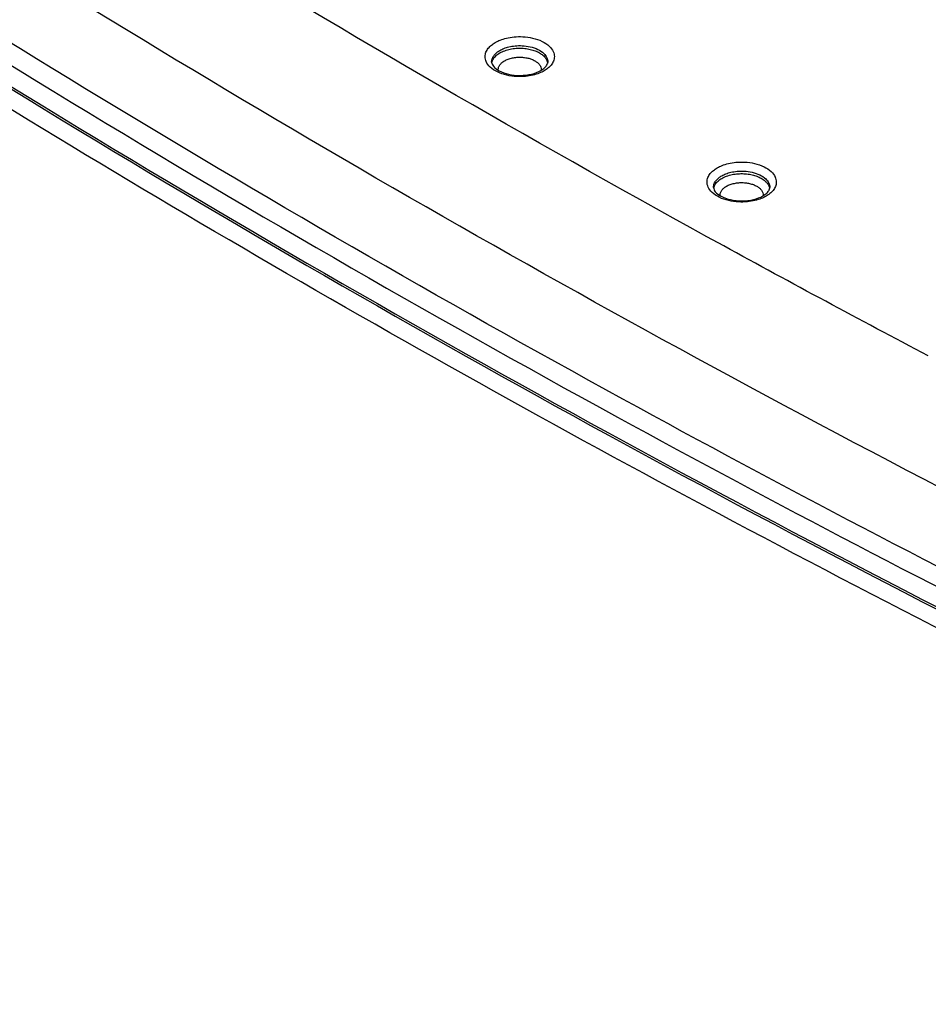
# Model space of a CAD drawing. Header units: inches. Extents: x 0 to 34, y 0 to 22.
# Tile 24 of 60: x 7.5 to 8, y 14.2 to 14.7. Entities that reach past the tile are written whole.
import ezdxf

# ---------------------------------------------------------------- set-up
doc = ezdxf.new("R2010")
doc.units = ezdxf.units.IN
doc.header["$LTSCALE"] = 1.87
doc.header["$MEASUREMENT"] = 0
doc.layers.get('0').update_dxf_attribs({"linetype": 'CONTINUOUS'})

msp = doc.modelspace()

# ---------------------------------------------------------------- linework, layer by layer
at = {"color": 7, "linetype": 'CONTINUOUS'}
for p, q in [((7.76896, 14.68512), (7.76896, 14.68513)), ((7.88809, 14.61782), (7.88809, 14.61782))]:
    msp.add_line(p, q, dxfattribs=at)
for points, knots in [([(8.94826, 14.50318), (8.83244, 14.58022), (8.59605, 14.73189), (8.23118, 14.94999), (7.85322, 15.16052), (7.595, 15.29453), (7.46388, 15.36024)], [0, 0, 0, 0, 0.243332, 0.491185, 0.743451, 1, 1, 1, 1]), ([(8.4779, 14.23203), (8.37183, 14.27899), (8.16383, 14.37606), (7.86183, 14.5328), (7.57426, 14.6986), (7.30233, 14.8728), (7.12947, 14.99594), (7.04601, 15.05879)], [0, 0, 0, 0, 0.210022, 0.415482, 0.615893, 0.810844, 1, 1, 1, 1]), ([(6.98169, 15.0456), (7.0689, 14.97911), (7.24987, 14.84891), (7.53528, 14.66521), (7.81837, 14.50201), (8.00767, 14.40319), (8.09447, 14.35984)], [0, 0, 0, 0, 0.251347, 0.510697, 0.777633, 1, 1, 1, 1]), ([(6.97611, 15.03639), (7.06336, 14.96985), (7.24448, 14.83956), (7.53015, 14.65569), (7.83307, 14.48105), (8.14794, 14.31846), (8.36368, 14.21857), (8.47173, 14.17115)], [0, 0, 0, 0, 0.190084, 0.3863, 0.588284, 0.795583, 1, 1, 1, 1]), ([(6.97612, 15.03765), (7.0634, 14.97109), (7.24454, 14.84078), (7.5302, 14.65692), (7.83308, 14.4823), (8.14808, 14.31964), (8.36399, 14.21969), (8.47221, 14.17219)], [0, 0, 0, 0, 0.190091, 0.38623, 0.588105, 0.79532, 1, 1, 1, 1]), ([(8.46812, 14.16334), (8.37486, 14.20425), (8.19158, 14.28841), (7.9242, 14.42301), (7.66761, 14.56446), (7.42235, 14.71248), (7.18892, 14.86674), (7.03966, 14.97488), (6.96722, 15.02994)], [0, 0, 0, 0, 0.175885, 0.348227, 0.516895, 0.681792, 0.842845, 1, 1, 1, 1]), ([(8.0989, 14.36839), (8.01156, 14.41209), (7.82651, 14.50888), (7.5519, 14.66722), (7.27889, 14.84211), (7.10534, 14.96574), (7.02155, 15.02884)], [0, 0, 0, 0, 0.23154, 0.495022, 0.751325, 1, 1, 1, 1]), ([(8.00339, 14.52745), (7.96661, 14.54682), (7.8332, 14.61848), (7.60931, 14.74758), (7.41602, 14.87138), (7.31714, 14.93869), (7.30669, 14.94584)], [0, 0, 0, 0, 0.153367, 0.558711, 0.95327, 1, 1, 1, 1]), ([(7.7709, 14.69563), (7.77175, 14.69612), (7.7737, 14.69704), (7.77709, 14.69808), (7.78117, 14.69874), (7.78591, 14.69885), (7.79103, 14.69816), (7.79593, 14.69652), (7.79981, 14.69404), (7.80213, 14.69108), (7.80263, 14.68897), (7.80263, 14.68804)], [0, 0, 0, 0, 0.079344, 0.174482, 0.286051, 0.413721, 0.55711, 0.703135, 0.8292, 0.925227, 1, 1, 1, 1]), ([(7.77713, 14.67808), (7.77537, 14.67848), (7.77216, 14.67955), (7.76828, 14.68203), (7.76596, 14.68499), (7.76526, 14.68794), (7.7658, 14.6905), (7.7671, 14.69261), (7.76885, 14.69431), (7.7702, 14.69522), (7.7709, 14.69563)], [0, 0, 0, 0, 0.206717, 0.385179, 0.521118, 0.626968, 0.721587, 0.814297, 0.907325, 1, 1, 1, 1]), ([(7.77338, 14.69139), (7.77406, 14.69179), (7.77565, 14.69253), (7.77839, 14.69338), (7.78171, 14.69392), (7.78555, 14.694), (7.78971, 14.69344), (7.79369, 14.69212), (7.79685, 14.6901), (7.79873, 14.6877), (7.79914, 14.68594), (7.79913, 14.68516), (7.79913, 14.68512)], [0, 0, 0, 0, 0.079026, 0.173776, 0.284881, 0.411991, 0.554871, 0.700607, 0.826394, 0.922042, 0.996481, 1, 1, 1, 1]), ([(7.76896, 14.68513), (7.76896, 14.68516), (7.76895, 14.68587), (7.76924, 14.68723), (7.76994, 14.68838), (7.77035, 14.68889)], [0, 0, 0, 0, 0.025144, 0.51751, 1, 1, 1, 1]), ([(7.76907, 14.6848), (7.76909, 14.68487), (7.76923, 14.68558), (7.76984, 14.68697), (7.7708, 14.68804), (7.77136, 14.68855)], [0, 0, 0, 0, 0.043501, 0.491635, 1, 1, 1, 1]), ([(7.77035, 14.68889), (7.77076, 14.6894), (7.77171, 14.69033), (7.77281, 14.69106), (7.77338, 14.69139)], [0, 0, 0, 0, 0.500949, 1, 1, 1, 1]), ([(7.7734, 14.69001), (7.77422, 14.69049), (7.77603, 14.69131), (7.77895, 14.69212), (7.78206, 14.69255), (7.78518, 14.6926), (7.78819, 14.69228), (7.79097, 14.69165), (7.79347, 14.69072), (7.7956, 14.68953), (7.79731, 14.6881), (7.79854, 14.68645), (7.79896, 14.68521), (7.79905, 14.68459)], [0, 0, 0, 0, 0.097284, 0.201991, 0.309971, 0.417418, 0.520971, 0.618632, 0.709417, 0.792566, 0.867827, 0.93618, 1, 1, 1, 1]), ([(7.77587, 14.68578), (7.7765, 14.68614), (7.77789, 14.68677), (7.78014, 14.68739), (7.78252, 14.68772), (7.78492, 14.68776), (7.78649, 14.6876), (7.78726, 14.68747)], [0, 0, 0, 0, 0.186757, 0.387732, 0.594989, 0.801222, 1, 1, 1, 1]), ([(7.80263, 14.68804), (7.80263, 14.68721), (7.80229, 14.68557), (7.80099, 14.68346), (7.79982, 14.68233), (7.79919, 14.68181)], [0, 0, 0, 0, 0.337493, 0.668179, 1, 1, 1, 1]), ([(7.77249, 14.68078), (7.77247, 14.68116), (7.77254, 14.68207), (7.77314, 14.68344), (7.77431, 14.68475), (7.77531, 14.68545), (7.77587, 14.68578)], [0, 0, 0, 0, 0.179706, 0.421411, 0.69567, 1, 1, 1, 1]), ([(7.78726, 14.68747), (7.78798, 14.68735), (7.78936, 14.68703), (7.79128, 14.68632), (7.79291, 14.6854), (7.79423, 14.68431), (7.79517, 14.68304), (7.7956, 14.68179), (7.79562, 14.68099), (7.79559, 14.68068)], [0, 0, 0, 0, 0.187659, 0.362113, 0.521897, 0.666532, 0.797889, 0.920535, 1, 1, 1, 1]), ([(7.79544, 14.68062), (7.79619, 14.68105), (7.79745, 14.68194), (7.79848, 14.68316), (7.79879, 14.68381), (7.79881, 14.68385)], [0, 0, 0, 0, 0.549568, 0.968557, 1, 1, 1, 1]), ([(7.77299, 14.68043), (7.77457, 14.67959), (7.77828, 14.67831), (7.78218, 14.67793), (7.78427, 14.67795)], [0, 0, 0, 0, 0.461075, 1, 1, 1, 1]), ([(7.78711, 14.67745), (7.78554, 14.6773), (7.78218, 14.67723), (7.77885, 14.67768), (7.77713, 14.67808)], [0, 0, 0, 0, 0.471005, 1, 1, 1, 1]), ([(7.79454, 14.67918), (7.79345, 14.67875), (7.791, 14.67799), (7.78848, 14.67758), (7.78711, 14.67745)], [0, 0, 0, 0, 0.460254, 1, 1, 1, 1]), ([(7.89004, 14.62832), (7.89089, 14.62881), (7.89284, 14.62973), (7.89622, 14.63078), (7.90031, 14.63144), (7.90504, 14.63154), (7.91017, 14.63085), (7.91507, 14.62922), (7.91895, 14.62674), (7.92127, 14.62378), (7.92177, 14.62166), (7.92177, 14.62074)], [0, 0, 0, 0, 0.079344, 0.174482, 0.286051, 0.413721, 0.55711, 0.703135, 0.8292, 0.925227, 1, 1, 1, 1]), ([(7.89626, 14.61077), (7.89451, 14.61118), (7.8913, 14.61225), (7.88742, 14.61473), (7.8851, 14.61769), (7.8844, 14.62063), (7.88494, 14.6232), (7.88624, 14.62531), (7.88799, 14.62701), (7.88934, 14.62792), (7.89004, 14.62832)], [0, 0, 0, 0, 0.206717, 0.385179, 0.521118, 0.626968, 0.721587, 0.814297, 0.907325, 1, 1, 1, 1]), ([(7.89251, 14.62409), (7.8932, 14.62448), (7.89479, 14.62523), (7.89753, 14.62608), (7.90085, 14.62662), (7.90469, 14.6267), (7.90885, 14.62614), (7.91283, 14.62481), (7.91598, 14.6228), (7.91787, 14.6204), (7.91828, 14.61864), (7.91827, 14.61785), (7.91827, 14.61782)], [0, 0, 0, 0, 0.079026, 0.173776, 0.284881, 0.411991, 0.554871, 0.700607, 0.826394, 0.922042, 0.996481, 1, 1, 1, 1]), ([(7.89253, 14.62271), (7.89336, 14.62318), (7.89516, 14.624), (7.89809, 14.62481), (7.9012, 14.62524), (7.90432, 14.62529), (7.90732, 14.62498), (7.91011, 14.62434), (7.9126, 14.62342), (7.91474, 14.62222), (7.91645, 14.62079), (7.91767, 14.61915), (7.9181, 14.6179), (7.91819, 14.61728)], [0, 0, 0, 0, 0.097284, 0.201991, 0.309971, 0.417418, 0.520971, 0.618632, 0.709417, 0.792566, 0.867827, 0.93618, 1, 1, 1, 1]), ([(7.88809, 14.61782), (7.88809, 14.61786), (7.88809, 14.61856), (7.88837, 14.61993), (7.88908, 14.62107), (7.88949, 14.62159)], [0, 0, 0, 0, 0.025144, 0.51751, 1, 1, 1, 1]), ([(7.88821, 14.6175), (7.88822, 14.61756), (7.88837, 14.61828), (7.88898, 14.61966), (7.88993, 14.62074), (7.89049, 14.62124)], [0, 0, 0, 0, 0.043501, 0.491635, 1, 1, 1, 1]), ([(7.88949, 14.62159), (7.8899, 14.6221), (7.89085, 14.62302), (7.89195, 14.62376), (7.89251, 14.62409)], [0, 0, 0, 0, 0.500949, 1, 1, 1, 1]), ([(7.89501, 14.61847), (7.89564, 14.61884), (7.89703, 14.61946), (7.89927, 14.62009), (7.90166, 14.62042), (7.90405, 14.62046), (7.90563, 14.62029), (7.9064, 14.62016)], [0, 0, 0, 0, 0.186757, 0.387732, 0.594989, 0.801222, 1, 1, 1, 1]), ([(7.9064, 14.62016), (7.90712, 14.62004), (7.9085, 14.61973), (7.91041, 14.61902), (7.91205, 14.6181), (7.91337, 14.617), (7.91431, 14.61574), (7.91474, 14.61449), (7.91475, 14.61369), (7.91472, 14.61338)], [0, 0, 0, 0, 0.187659, 0.362113, 0.521897, 0.666532, 0.797889, 0.920535, 1, 1, 1, 1]), ([(7.92177, 14.62074), (7.92177, 14.61991), (7.92143, 14.61827), (7.92013, 14.61616), (7.91896, 14.61502), (7.91833, 14.61451)], [0, 0, 0, 0, 0.337493, 0.668179, 1, 1, 1, 1]), ([(7.89163, 14.61348), (7.89161, 14.61386), (7.89168, 14.61476), (7.89228, 14.61613), (7.89344, 14.61745), (7.89445, 14.61815), (7.89501, 14.61847)], [0, 0, 0, 0, 0.179706, 0.421411, 0.69567, 1, 1, 1, 1]), ([(7.91458, 14.61332), (7.91533, 14.61375), (7.91658, 14.61464), (7.91762, 14.61586), (7.91793, 14.6165), (7.91795, 14.61655)], [0, 0, 0, 0, 0.549568, 0.968557, 1, 1, 1, 1]), ([(7.89212, 14.61313), (7.89371, 14.61229), (7.89742, 14.61101), (7.90131, 14.61063), (7.90341, 14.61064)], [0, 0, 0, 0, 0.461075, 1, 1, 1, 1]), ([(7.90624, 14.61015), (7.90468, 14.61), (7.90132, 14.60992), (7.89799, 14.61037), (7.89626, 14.61077)], [0, 0, 0, 0, 0.471005, 1, 1, 1, 1]), ([(7.91368, 14.61187), (7.91259, 14.61144), (7.91014, 14.61069), (7.90762, 14.61028), (7.90624, 14.61015)], [0, 0, 0, 0, 0.460254, 1, 1, 1, 1])]:
    msp.add_open_spline(points, degree=3, knots=knots, dxfattribs=at)
for points in [[(7.77136, 14.68855), (7.77198, 14.68911), (7.77267, 14.68959), (7.7734, 14.69001)], [(7.76896, 14.68512), (7.76897, 14.6843), (7.76939, 14.68351), (7.76991, 14.68285)], [(7.76991, 14.68285), (7.77074, 14.6818), (7.77183, 14.68105), (7.77299, 14.68043)], [(7.79881, 14.68385), (7.799, 14.68425), (7.79912, 14.68469), (7.79913, 14.68512)], [(7.78427, 14.67795), (7.78636, 14.67796), (7.78845, 14.6782), (7.79049, 14.6787)], [(7.79049, 14.6787), (7.79221, 14.67912), (7.79391, 14.67974), (7.79544, 14.68062)], [(7.79719, 14.68045), (7.79634, 14.67996), (7.79545, 14.67954), (7.79454, 14.67918)], [(7.79919, 14.68181), (7.79856, 14.6813), (7.79789, 14.68085), (7.79719, 14.68045)], [(7.89049, 14.62124), (7.89112, 14.62181), (7.89181, 14.62229), (7.89253, 14.62271)], [(7.88809, 14.61782), (7.88811, 14.617), (7.88853, 14.61621), (7.88905, 14.61555)], [(7.88905, 14.61555), (7.88988, 14.61449), (7.89097, 14.61374), (7.89212, 14.61313)], [(7.91833, 14.61451), (7.9177, 14.614), (7.91703, 14.61355), (7.91633, 14.61314)], [(7.91795, 14.61655), (7.91814, 14.61695), (7.91826, 14.61738), (7.91827, 14.61782)], [(7.90341, 14.61064), (7.9055, 14.61066), (7.90759, 14.6109), (7.90962, 14.6114)], [(7.90962, 14.6114), (7.91135, 14.61182), (7.91304, 14.61243), (7.91458, 14.61332)], [(7.91633, 14.61314), (7.91548, 14.61265), (7.91459, 14.61224), (7.91368, 14.61187)]]:
    msp.add_open_spline(points, degree=3, dxfattribs=at)

doc.saveas('drawing.dxf')
